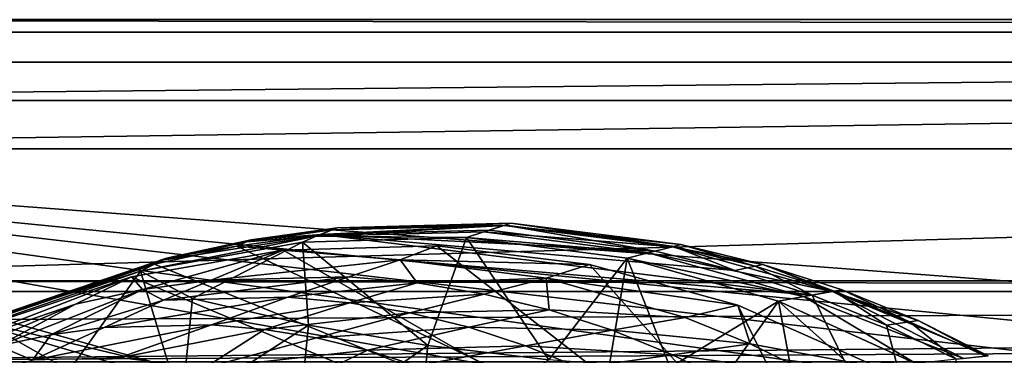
# Model space of a CAD drawing. Header units: metres. Extents: x -1004 to 0, y -808 to 0.
# Tile 41 of 116: x -889 to -768, y -41 to 0. Entities that reach past the tile are written whole.
import ezdxf

# ---------------------------------------------------------------- set-up
doc = ezdxf.new("R2010")
doc.units = ezdxf.units.M

msp = doc.modelspace()

# ---------------------------------------------------------------- linework, layer by layer
at = {"layer": 'top'}
for points in [[(-17.027203, -5.267202, 163.059998), (-987.0271, -5.267202, 163.059998), (-17.027203, -5.267202, 176.059509)], [(-987.0271, -5.267202, 163.059998), (-987.0271, -5.267202, 176.059265), (-17.027203, -5.267202, 176.059509)], [(-17.027203, -5.267202, 176.059509), (-987.0271, -5.267202, 176.059265), (-987.0271, -5.267202, 2050.060059)], [(-987.0271, -5.267202, 2063.060059), (-17.027203, -5.267202, 2063.060059), (-987.0271, -5.267202, 2050.060059)], [(-17.027203, -5.267202, 2063.060059), (-17.027203, -5.267202, 2050.060059), (-987.0271, -5.267202, 2050.060059)], [(-987.0271, -5.267202, 2050.060059), (-17.027203, -5.267202, 2050.060059), (-17.027203, -5.267202, 176.059509)], [(-953.0271, -32.2672, 2063.060059), (-17.027203, -5.267202, 2063.060059), (-987.0271, -5.267202, 2063.060059)], [(-987.0271, -5.267202, 163.059998), (-17.027203, -5.267202, 163.059998), (-953.0271, -32.2672, 163.059998)], [(-953.0271, -32.2672, 2063.060059), (-51.027081, -32.2672, 2063.060059), (-17.027203, -5.267202, 2063.060059)], [(-953.0271, -32.2672, 163.059998), (-17.027203, -5.267202, 163.059998), (-51.027081, -32.2672, 163.059998)], [(-832.025269, -26.230534, 1154.234619), (-852.688477, -26.753551, 1154.234619), (-829.555176, -25.423294, 1052.338989)], [(-852.688477, -26.753551, 1154.234619), (-850.759644, -25.963312, 1052.338989), (-829.555176, -25.423294, 1052.338989)], [(-852.135437, -26.541019, 763.503967), (-829.414124, -25.38866, 851.033203), (-850.091919, -25.701363, 939.653503)], [(-852.135437, -26.541019, 763.503967), (-831.313843, -26.01631, 763.571472), (-829.414124, -25.38866, 851.033203)], [(-850.759644, -25.963312, 1052.338989), (-850.091919, -25.701363, 939.653503), (-828.701904, -25.154947, 939.653503)], [(-829.555176, -25.423294, 1052.338989), (-850.759644, -25.963312, 1052.338989), (-828.701904, -25.154947, 939.653503)], [(-850.091919, -25.701363, 939.653503), (-829.414124, -25.38866, 851.033203), (-828.701904, -25.154947, 939.653503)], [(-832.025269, -26.230534, 1154.234619), (-829.555176, -25.423294, 1052.338989), (-808.750061, -28.048561, 1052.338989)], [(-831.313843, -26.01631, 763.571472), (-810.890808, -28.611797, 763.55658), (-829.414124, -25.38866, 851.033203)], [(-829.555176, -25.423294, 1052.338989), (-828.701904, -25.154947, 939.653503), (-807.713745, -27.798832, 939.653503)], [(-808.750061, -28.048561, 1052.338989), (-829.555176, -25.423294, 1052.338989), (-807.713745, -27.798832, 939.653503)], [(-829.414124, -25.38866, 851.033203), (-808.57959, -28.014883, 851.033264), (-828.701904, -25.154947, 939.653503)], [(-829.414124, -25.38866, 851.033203), (-810.890808, -28.611797, 763.55658), (-808.57959, -28.014883, 851.033264)], [(-828.701904, -25.154947, 939.653503), (-808.57959, -28.014883, 851.033264), (-807.713745, -27.798832, 939.653503)], [(-862.471436, -27.992167, 763.439453), (-852.135437, -26.541019, 763.503967), (-860.709595, -27.190901, 939.653503)], [(-791.515869, -34.050182, 763.464905), (-852.135437, -26.541019, 763.503967), (-862.471436, -27.992167, 763.439453)], [(-861.285156, -27.440174, 1052.338989), (-850.091919, -25.701363, 939.653503), (-850.759644, -25.963312, 1052.338989)], [(-861.285156, -27.440174, 1052.338989), (-860.709595, -27.190901, 939.653503), (-850.091919, -25.701363, 939.653503)], [(-852.688477, -26.753551, 1154.234619), (-861.285156, -27.440174, 1052.338989), (-850.759644, -25.963312, 1052.338989)], [(-860.709595, -27.190901, 939.653503), (-852.135437, -26.541019, 763.503967), (-850.091919, -25.701363, 939.653503)], [(-832.025269, -26.230534, 1154.234619), (-834.138062, -26.929199, 1211.977905), (-852.688477, -26.753551, 1154.234619)], [(-852.135437, -26.541019, 763.503967), (-810.890808, -28.611797, 763.55658), (-831.313843, -26.01631, 763.571472)], [(-791.515869, -34.050182, 763.464905), (-801.038635, -30.997364, 763.519836), (-852.135437, -26.541019, 763.503967)], [(-801.038635, -30.997364, 763.519836), (-810.890808, -28.611797, 763.55658), (-852.135437, -26.541019, 763.503967)], [(-834.138062, -26.929199, 1211.977905), (-832.025269, -26.230534, 1154.234619), (-811.752747, -28.795238, 1154.234619)], [(-811.752747, -28.795238, 1154.234619), (-832.025269, -26.230534, 1154.234619), (-808.750061, -28.048561, 1052.338989)], [(-852.688477, -26.753551, 1154.234619), (-854.394897, -27.473255, 1213.773315), (-874.368042, -31.07576, 1218.051392)], [(-874.368042, -31.07576, 1218.051392), (-871.638428, -29.704609, 1052.338989), (-852.688477, -26.753551, 1154.234619)], [(-854.394897, -27.473255, 1213.773315), (-867.946472, -34.459126, 1216.941772), (-874.368042, -31.07576, 1218.051392)], [(-871.638428, -29.704609, 1052.338989), (-861.285156, -27.440174, 1052.338989), (-852.688477, -26.753551, 1154.234619)], [(-861.285156, -27.440174, 1052.338989), (-871.638428, -29.704609, 1052.338989), (-860.709595, -27.190901, 939.653503)], [(-871.638428, -29.704609, 1052.338989), (-871.153687, -29.474216, 939.653503), (-860.709595, -27.190901, 939.653503)], [(-871.153687, -29.474216, 939.653503), (-862.471436, -27.992167, 763.439453), (-860.709595, -27.190901, 939.653503)], [(-853.641418, -37.738308, 1214.880249), (-867.946472, -34.459126, 1216.941772), (-854.394897, -27.473255, 1213.773315)], [(-834.138062, -26.929199, 1211.977905), (-854.394897, -27.473255, 1213.773315), (-852.688477, -26.753551, 1154.234619)], [(-854.394897, -27.473255, 1213.773315), (-834.138062, -26.929199, 1211.977905), (-838.92804, -40.276146, 1213.695068)], [(-838.92804, -40.276146, 1213.695068), (-853.641418, -37.738308, 1214.880249), (-854.394897, -27.473255, 1213.773315)], [(-834.138062, -26.929199, 1211.977905), (-823.993774, -42.041019, 1213.400513), (-838.92804, -40.276146, 1213.695068)], [(-814.352234, -29.465939, 1212.178589), (-834.138062, -26.929199, 1211.977905), (-811.752747, -28.795238, 1154.234619)], [(-834.138062, -26.929199, 1211.977905), (-814.352234, -29.465939, 1212.178589), (-823.993774, -42.041019, 1213.400513)], [(-808.750061, -28.048561, 1052.338989), (-807.713745, -27.798832, 939.653503), (-797.584534, -30.247812, 939.653503)], [(-808.57959, -28.014883, 851.033264), (-798.52478, -30.447025, 851.033264), (-807.713745, -27.798832, 939.653503)], [(-807.713745, -27.798832, 939.653503), (-798.52478, -30.447025, 851.033264), (-797.584534, -30.247812, 939.653503)], [(-856.787964, -28.459476, 1279.55957), (-875.474487, -31.764521, 1279.424438), (-783.276184, -70.478142, 1278.657349)], [(-875.474487, -31.764521, 1279.424438), (-856.787964, -28.459476, 1279.55957), (-874.098816, -33.356674, 1453.265259)], [(-856.787964, -28.459476, 1279.55957), (-865.658569, -32.178005, 1453.265259), (-874.098816, -33.356674, 1453.265259)], [(-872.631714, -30.217983, 763.355225), (-862.471436, -27.992167, 763.439453), (-871.153687, -29.474216, 939.653503)], [(-862.471436, -27.992167, 763.439453), (-872.631714, -30.217983, 763.355225), (-773.775024, -70.220131, 762.568176)], [(-865.658569, -32.178005, 1453.265259), (-856.787964, -28.459476, 1279.55957), (-842.345947, -29.656265, 1365.944824)], [(-773.775024, -70.220131, 762.568176), (-791.515869, -34.050182, 763.464905), (-862.471436, -27.992167, 763.439453)], [(-837.817932, -27.946949, 1279.622559), (-856.787964, -28.459476, 1279.55957), (-783.276184, -70.478142, 1278.657349)], [(-856.787964, -28.459476, 1279.55957), (-837.817932, -27.946949, 1279.622559), (-842.345947, -29.656265, 1365.944824)], [(-842.345947, -29.656265, 1365.944824), (-837.817932, -27.946949, 1279.622559), (-818.979553, -30.237005, 1279.612305)], [(-783.276184, -70.478142, 1278.657349), (-818.979553, -30.237005, 1279.612305), (-837.817932, -27.946949, 1279.622559)], [(-814.352234, -29.465939, 1212.178589), (-811.752747, -28.795238, 1154.234619), (-792.521973, -34.209667, 1154.234619)], [(-811.752747, -28.795238, 1154.234619), (-808.750061, -28.048561, 1052.338989), (-789.01123, -33.595787, 1052.338989)], [(-792.521973, -34.209667, 1154.234619), (-811.752747, -28.795238, 1154.234619), (-789.01123, -33.595787, 1052.338989)], [(-810.890808, -28.611797, 763.55658), (-801.038635, -30.997364, 763.519836), (-808.57959, -28.014883, 851.033264)], [(-789.01123, -33.595787, 1052.338989), (-808.750061, -28.048561, 1052.338989), (-797.584534, -30.247812, 939.653503)], [(-808.57959, -28.014883, 851.033264), (-801.038635, -30.997364, 763.519836), (-798.52478, -30.447025, 851.033264)], [(-892.118896, -36.872192, 763.13147), (-872.631714, -30.217983, 763.355225), (-891.179199, -36.29105, 939.653503)], [(-872.631714, -30.217983, 763.355225), (-892.118896, -36.872192, 763.13147), (-773.775024, -70.220131, 762.568176)], [(-871.638428, -29.704609, 1052.338989), (-891.488586, -36.465908, 1052.338989), (-871.153687, -29.474216, 939.653503)], [(-891.488586, -36.465908, 1052.338989), (-891.179199, -36.29105, 939.653503), (-871.153687, -29.474216, 939.653503)], [(-891.488586, -36.465908, 1052.338989), (-871.638428, -29.704609, 1052.338989), (-874.368042, -31.07576, 1218.051392)], [(-891.179199, -36.29105, 939.653503), (-872.631714, -30.217983, 763.355225), (-871.153687, -29.474216, 939.653503)], [(-842.345947, -29.656265, 1365.944824), (-848.656494, -31.764261, 1453.265259), (-865.658569, -32.178005, 1453.265259)], [(-840.242249, -32.521564, 1453.265259), (-848.656494, -31.764261, 1453.265259), (-842.345947, -29.656265, 1365.944824)], [(-842.345947, -29.656265, 1365.944824), (-818.979553, -30.237005, 1279.612305), (-824.305542, -31.955015, 1365.944824)], [(-824.305542, -31.955015, 1365.944824), (-840.242249, -32.521564, 1453.265259), (-842.345947, -29.656265, 1365.944824)], [(-818.979553, -30.237005, 1279.612305), (-800.684326, -35.277706, 1279.528931), (-824.305542, -31.955015, 1365.944824)], [(-814.352234, -29.465939, 1212.178589), (-816.504517, -42.619095, 1213.596558), (-823.993774, -42.041019, 1213.400513)], [(-800.684326, -35.277706, 1279.528931), (-818.979553, -30.237005, 1279.612305), (-783.276184, -70.478142, 1278.657349)], [(-816.504517, -42.619095, 1213.596558), (-814.352234, -29.465939, 1212.178589), (-809.023193, -42.986012, 1214.028198)], [(-795.680908, -34.766644, 1214.293213), (-814.352234, -29.465939, 1212.178589), (-792.521973, -34.209667, 1154.234619)], [(-814.352234, -29.465939, 1212.178589), (-795.680908, -34.766644, 1214.293213), (-809.023193, -42.986012, 1214.028198)], [(-798.52478, -30.447025, 851.033264), (-788.811401, -33.565678, 851.033264), (-797.584534, -30.247812, 939.653503)], [(-797.584534, -30.247812, 939.653503), (-788.811401, -33.565678, 851.033264), (-787.799133, -33.388252, 939.653503)], [(-797.584534, -30.247812, 939.653503), (-787.799133, -33.388252, 939.653503), (-789.01123, -33.595787, 1052.338989)], [(-893.327576, -37.581829, 1225.420898), (-891.488586, -36.465908, 1052.338989), (-874.368042, -31.07576, 1218.051392)], [(-893.327576, -37.581829, 1225.420898), (-874.368042, -31.07576, 1218.051392), (-883.162476, -43.331318, 1222.616211)], [(-874.368042, -31.07576, 1218.051392), (-869.300842, -47.927101, 1219.801636), (-883.162476, -43.331318, 1222.616211)], [(-867.946472, -34.459126, 1216.941772), (-869.300842, -47.927101, 1219.801636), (-874.368042, -31.07576, 1218.051392)], [(-801.038635, -30.997364, 763.519836), (-791.515869, -34.050182, 763.464905), (-798.52478, -30.447025, 851.033264)], [(-798.52478, -30.447025, 851.033264), (-791.515869, -34.050182, 763.464905), (-788.811401, -33.565678, 851.033264)], [(-948.0271, -33.606949, 2063.060059), (-56.027115, -33.606968, 2063.060059), (-953.0271, -32.2672, 2063.060059)], [(-56.027115, -33.606968, 2063.060059), (-51.027081, -32.2672, 2063.060059), (-953.0271, -32.2672, 2063.060059)], [(-51.027081, -32.2672, 163.059998), (-56.027115, -33.606968, 163.059998), (-953.0271, -32.2672, 163.059998)], [(-56.027115, -33.606968, 163.059998), (-948.0271, -33.606949, 163.059998), (-953.0271, -32.2672, 163.059998)], [(-893.468384, -37.789986, 1279.220337), (-875.474487, -31.764521, 1279.424438), (-898.313904, -40.592365, 1453.265259)], [(-898.313904, -40.592365, 1453.265259), (-875.474487, -31.764521, 1279.424438), (-882.400513, -35.169529, 1453.265259)], [(-783.276184, -70.478142, 1278.657349), (-875.474487, -31.764521, 1279.424438), (-893.468384, -37.789986, 1279.220337)], [(-875.474487, -31.764521, 1279.424438), (-874.098816, -33.356674, 1453.265259), (-882.400513, -35.169529, 1453.265259)], [(-874.098816, -33.356674, 1453.265259), (-865.658569, -32.178005, 1453.265259), (-871.530457, -34.654106, 1540.657227)], [(-865.658569, -32.178005, 1453.265259), (-848.656494, -31.764261, 1453.265259), (-871.530457, -34.654106, 1540.657227)], [(-871.530457, -34.654106, 1540.657227), (-848.656494, -31.764261, 1453.265259), (-856.1875, -34.288933, 1540.657104)], [(-848.656494, -31.764261, 1453.265259), (-840.242249, -32.521564, 1453.265259), (-856.1875, -34.288933, 1540.657104)], [(-856.1875, -34.288933, 1540.657104), (-840.242249, -32.521564, 1453.265259), (-848.59491, -34.977028, 1540.656982)], [(-848.59491, -34.977028, 1540.656982), (-840.242249, -32.521564, 1453.265259), (-831.98053, -33.89835, 1453.265259)], [(-840.242249, -32.521564, 1453.265259), (-824.305542, -31.955015, 1365.944824), (-831.98053, -33.89835, 1453.265259)], [(-831.98053, -33.89835, 1453.265259), (-824.305542, -31.955015, 1365.944824), (-823.936523, -35.864677, 1453.265259)], [(-824.305542, -31.955015, 1365.944824), (-807.197632, -36.793915, 1365.944824), (-823.936523, -35.864677, 1453.265259)], [(-824.305542, -31.955015, 1365.944824), (-800.684326, -35.277706, 1279.528931), (-807.197632, -36.793915, 1365.944824)], [(-948.0271, -33.606949, 2063.060059), (-944.366821, -37.2672, 2063.060059), (-56.027115, -33.606968, 2063.060059)], [(-56.027115, -33.606968, 163.059998), (-944.366821, -37.2672, 163.059998), (-948.0271, -33.606949, 163.059998)], [(-944.366821, -37.2672, 2063.060059), (-943.0271, -42.2672, 2063.060059), (-56.027115, -33.606968, 2063.060059)], [(-943.0271, -42.2672, 163.059998), (-944.366821, -37.2672, 163.059998), (-56.027115, -33.606968, 163.059998)], [(-56.027115, -33.606968, 2063.060059), (-943.0271, -42.2672, 2063.060059), (-59.687374, -37.267273, 2063.060059)], [(-59.687374, -37.267273, 163.059998), (-943.0271, -42.2672, 163.059998), (-56.027115, -33.606968, 163.059998)], [(-882.400513, -35.169529, 1453.265259), (-874.098816, -33.356674, 1453.265259), (-891.88385, -40.312008, 1634.25647)], [(-874.098816, -33.356674, 1453.265259), (-885.420227, -38.921398, 1634.25647), (-891.88385, -40.312008, 1634.25647)], [(-871.530457, -34.654106, 1540.657227), (-885.420227, -38.921398, 1634.25647), (-874.098816, -33.356674, 1453.265259)], [(-841.140503, -36.224461, 1540.65686), (-848.59491, -34.977028, 1540.656982), (-831.98053, -33.89835, 1453.265259)], [(-841.140503, -36.224461, 1540.65686), (-831.98053, -33.89835, 1453.265259), (-823.936523, -35.864677, 1453.265259)], [(-789.01123, -33.595787, 1052.338989), (-772.863892, -41.865013, 1110.782471), (-792.521973, -34.209667, 1154.234619)], [(-791.515869, -34.050182, 763.464905), (-782.359558, -37.737873, 763.392456), (-788.811401, -33.565678, 851.033264)], [(-787.799133, -33.388252, 939.653503), (-778.421326, -37.163967, 939.653503), (-789.01123, -33.595787, 1052.338989)], [(-778.421326, -37.163967, 939.653503), (-769.799988, -41.542919, 994.731995), (-789.01123, -33.595787, 1052.338989)], [(-769.799988, -41.542919, 994.731995), (-772.863892, -41.865013, 1110.782471), (-789.01123, -33.595787, 1052.338989)], [(-788.811401, -33.565678, 851.033264), (-779.50293, -37.315025, 851.033264), (-787.799133, -33.388252, 939.653503)], [(-788.811401, -33.565678, 851.033264), (-782.359558, -37.737873, 763.392456), (-779.50293, -37.315025, 851.033264)], [(-787.799133, -33.388252, 939.653503), (-779.50293, -37.315025, 851.033264), (-778.421326, -37.163967, 939.653503)], [(-891.88385, -40.312008, 1634.25647), (-904.2901, -44.471645, 1634.25647), (-882.400513, -35.169529, 1453.265259)], [(-904.2901, -44.471645, 1634.25647), (-898.313904, -40.592365, 1453.265259), (-882.400513, -35.169529, 1453.265259)], [(-878.852112, -38.016354, 1634.25647), (-885.420227, -38.921398, 1634.25647), (-871.530457, -34.654106, 1540.657227)], [(-878.852112, -38.016354, 1634.25647), (-856.1875, -34.288933, 1540.657104), (-865.623779, -37.69347, 1634.25647)], [(-856.1875, -34.288933, 1540.657104), (-878.852112, -38.016354, 1634.25647), (-871.530457, -34.654106, 1540.657227)], [(-869.300842, -47.927101, 1219.801636), (-867.946472, -34.459126, 1216.941772), (-853.641418, -37.738308, 1214.880249)], [(-865.623779, -37.69347, 1634.25647), (-856.1875, -34.288933, 1540.657104), (-848.59491, -34.977028, 1540.656982)], [(-865.623779, -37.69347, 1634.25647), (-848.59491, -34.977028, 1540.656982), (-859.074707, -38.270039, 1634.25647)], [(-859.074707, -38.270039, 1634.25647), (-848.59491, -34.977028, 1540.656982), (-841.140503, -36.224461, 1540.65686)], [(-809.023193, -42.986012, 1214.028198), (-795.680908, -34.766644, 1214.293213), (-801.560974, -43.135281, 1214.701538)], [(-795.680908, -34.766644, 1214.293213), (-794.128967, -43.060417, 1215.622437), (-801.560974, -43.135281, 1214.701538)], [(-792.521973, -34.209667, 1154.234619), (-778.724854, -42.481342, 1218.428589), (-795.680908, -34.766644, 1214.293213)], [(-786.738403, -42.754925, 1216.796997), (-795.680908, -34.766644, 1214.293213), (-779.402771, -42.210243, 1218.233276)], [(-779.402771, -42.210243, 1218.233276), (-795.680908, -34.766644, 1214.293213), (-778.724854, -42.481342, 1218.428589)], [(-795.680908, -34.766644, 1214.293213), (-786.738403, -42.754925, 1216.796997), (-794.128967, -43.060417, 1215.622437)], [(-772.863892, -41.865013, 1110.782471), (-778.724854, -42.481342, 1218.428589), (-792.521973, -34.209667, 1154.234619)], [(-782.359558, -37.737873, 763.392456), (-791.515869, -34.050182, 763.464905), (-773.775024, -70.220131, 762.568176)], [(-852.640442, -39.321369, 1634.25647), (-859.074707, -38.270039, 1634.25647), (-841.140503, -36.224461, 1540.65686)], [(-852.640442, -39.321369, 1634.25647), (-841.140503, -36.224461, 1540.65686), (-833.883118, -38.004112, 1540.656616)], [(-841.140503, -36.224461, 1540.65686), (-823.936523, -35.864677, 1453.265259), (-833.883118, -38.004112, 1540.656616)], [(-833.883118, -38.004112, 1540.656616), (-823.936523, -35.864677, 1453.265259), (-816.169067, -38.382133, 1453.265259)], [(-823.936523, -35.864677, 1453.265259), (-807.197632, -36.793915, 1365.944824), (-816.169067, -38.382133, 1453.265259)], [(-800.684326, -35.277706, 1279.528931), (-799.146362, -40.058331, 1365.944824), (-807.197632, -36.793915, 1365.944824)], [(-783.330994, -42.956921, 1279.374268), (-800.684326, -35.277706, 1279.528931), (-783.276184, -70.478142, 1278.657349)], [(-800.684326, -35.277706, 1279.528931), (-783.330994, -42.956921, 1279.374268), (-799.146362, -40.058331, 1365.944824)], [(-943.0271, -42.2672, 2063.060059), (-61.027081, -42.267323, 2063.060059), (-59.687374, -37.267273, 2063.060059)], [(-59.687374, -37.267273, 163.059998), (-61.027081, -42.267323, 163.059998), (-943.0271, -42.2672, 163.059998)], [(-773.775024, -70.220131, 762.568176), (-892.118896, -36.872192, 763.13147), (-910.007324, -46.099503, 762.844849)], [(-884.440125, -56.036221, 1226.682251), (-897.979309, -49.420689, 1230.280518), (-893.327576, -37.581829, 1225.420898)], [(-883.162476, -43.331318, 1222.616211), (-884.440125, -56.036221, 1226.682251), (-893.327576, -37.581829, 1225.420898)], [(-807.197632, -36.793915, 1365.944824), (-799.146362, -40.058331, 1365.944824), (-816.169067, -38.382133, 1453.265259)], [(-782.359558, -37.737873, 763.392456), (-773.741089, -41.957493, 763.304749), (-779.50293, -37.315025, 851.033264)], [(-779.50293, -37.315025, 851.033264), (-770.102051, -41.574966, 878.622253), (-778.421326, -37.163967, 939.653503)], [(-779.50293, -37.315025, 851.033264), (-773.741089, -41.957493, 763.304749), (-770.102051, -41.574966, 878.622253)], [(-778.421326, -37.163967, 939.653503), (-770.102051, -41.574966, 878.622253), (-769.799988, -41.542919, 994.731995)], [(-783.276184, -70.478142, 1278.657349), (-893.468384, -37.789986, 1279.220337), (-910.375854, -46.403618, 1278.951538)], [(-887.675659, -42.065689, 1731.960449), (-878.852112, -38.016354, 1634.25647), (-865.623779, -37.69347, 1634.25647)], [(-887.675659, -42.065689, 1731.960449), (-865.623779, -37.69347, 1634.25647), (-876.994202, -41.794182, 1731.960449)], [(-885.420227, -38.921398, 1634.25647), (-878.852112, -38.016354, 1634.25647), (-887.675659, -42.065689, 1731.960449)], [(-876.994202, -41.794182, 1731.960449), (-865.623779, -37.69347, 1634.25647), (-859.074707, -38.270039, 1634.25647)], [(-859.074707, -38.270039, 1634.25647), (-866.496887, -43.052418, 1731.960571), (-876.994202, -41.794182, 1731.960449)], [(-869.300842, -47.927101, 1219.801636), (-853.641418, -37.738308, 1214.880249), (-855.019287, -51.440273, 1217.975952)], [(-866.496887, -43.052418, 1731.960571), (-859.074707, -38.270039, 1634.25647), (-852.640442, -39.321369, 1634.25647)], [(-855.019287, -51.440273, 1217.975952), (-853.641418, -37.738308, 1214.880249), (-838.92804, -40.276146, 1213.695068)], [(-846.370361, -40.825253, 1634.25647), (-852.640442, -39.321369, 1634.25647), (-833.883118, -38.004112, 1540.656616)], [(-846.370361, -40.825253, 1634.25647), (-833.883118, -38.004112, 1540.656616), (-826.875916, -40.281223, 1540.656372)], [(-826.875916, -40.281223, 1540.656372), (-833.883118, -38.004112, 1540.656616), (-816.169067, -38.382133, 1453.265259)], [(-816.169067, -38.382133, 1453.265259), (-808.729126, -41.405384, 1453.265259), (-826.875916, -40.281223, 1540.656372)], [(-816.169067, -38.382133, 1453.265259), (-799.146362, -40.058331, 1365.944824), (-808.729126, -41.405384, 1453.265259)], [(-773.741089, -41.957493, 763.304749), (-782.359558, -37.737873, 763.392456), (-773.775024, -70.220131, 762.568176)], [(-891.88385, -40.312008, 1634.25647), (-885.420227, -38.921398, 1634.25647), (-887.675659, -42.065689, 1731.960449)], [(-846.370361, -40.825253, 1634.25647), (-866.496887, -43.052418, 1731.960571), (-852.640442, -39.321369, 1634.25647)], [(-799.146362, -40.058331, 1365.944824), (-791.494873, -43.815121, 1365.944824), (-808.729126, -41.405384, 1453.265259)], [(-783.330994, -42.956921, 1279.374268), (-791.494873, -43.815121, 1365.944824), (-799.146362, -40.058331, 1365.944824)], [(-905.454346, -47.743015, 1829.659912), (-891.88385, -40.312008, 1634.25647), (-887.675659, -42.065689, 1731.960449)], [(-856.495056, -45.732166, 1731.960693), (-866.496887, -43.052418, 1731.960571), (-846.370361, -40.825253, 1634.25647)], [(-840.309082, -42.753147, 1634.25647), (-856.495056, -45.732166, 1731.960693), (-846.370361, -40.825253, 1634.25647)], [(-840.319458, -54.112633, 1216.92627), (-855.019287, -51.440273, 1217.975952), (-838.92804, -40.276146, 1213.695068)], [(-840.309082, -42.753147, 1634.25647), (-846.370361, -40.825253, 1634.25647), (-826.875916, -40.281223, 1540.656372)], [(-838.92804, -40.276146, 1213.695068), (-823.993774, -42.041019, 1213.400513), (-840.319458, -54.112633, 1216.92627)], [(-820.164917, -43.014778, 1540.656128), (-840.309082, -42.753147, 1634.25647), (-826.875916, -40.281223, 1540.656372)], [(-808.729126, -41.405384, 1453.265259), (-820.164917, -43.014778, 1540.656128), (-826.875916, -40.281223, 1540.656372)], [(-808.729126, -41.405384, 1453.265259), (-801.659546, -44.883778, 1453.265381), (-820.164917, -43.014778, 1540.656128)], [(-808.729126, -41.405384, 1453.265259), (-791.494873, -43.815121, 1365.944824), (-801.659546, -44.883778, 1453.265381)]]:
    msp.add_3dface(points, dxfattribs=at)
at = {"layer": 'top0123413'}
for points in [[(-1002.510071, -1.527202, 175), (-1.527202, -1.527202, 175), (-1004.037292, 0)], [(-1.527202, -1.527202, 175), (0, 0), (-1004.037292, 0)], [(0, 0), (-994.037292, -10), (-1004.037292, 0)], [(-10, -10), (-994.037292, -10), (0, 0)], [(-1002.510071, -1.527202, 175), (-982.615723, -15.961353, 175), (-1.527202, -1.527202, 175)], [(-982.615723, -15.961353, 175), (-21.421595, -15.961353, 175), (-1.527202, -1.527202, 175)], [(-994.037292, -10, 90), (-994.037292, -10), (-10, -10, 90)], [(-994.037292, -10), (-10, -10), (-10, -10, 90)], [(-994.037292, -794.032166, 90), (-994.037292, -10, 90), (-787.024658, -763.271118, 90)], [(-787.024658, -763.271118, 90), (-994.037292, -10, 90), (-533.424561, -638.481384, 90)], [(-994.037292, -10, 90), (-526.238708, -632.856445, 90), (-533.424561, -638.481384, 90)], [(-10, -10, 90), (-502.018646, -625.846375, 90), (-994.037292, -10, 90)], [(-502.018646, -625.846375, 90), (-510.034576, -626.560547, 90), (-994.037292, -10, 90)], [(-994.037292, -10, 90), (-510.034576, -626.560547, 90), (-518.256042, -628.853394, 90)], [(-518.256042, -628.853394, 90), (-526.238708, -632.856445, 90), (-994.037292, -10, 90)], [(-665.157715, -52.554413, 163.059708), (-610.580078, -52.505119, 163.059708), (-982.615723, -15.961353, 163.059708)], [(-610.580078, -52.505119, 163.059708), (-502.018616, -52.467403, 163.059708), (-982.615723, -15.961353, 163.059708)], [(-982.615723, -15.961353, 163.059708), (-502.018616, -52.467403, 163.059708), (-21.421595, -15.961353, 163.059708)], [(-940.679016, -53.268463, 163.059708), (-884.233154, -53.035744, 163.059708), (-982.615723, -15.961353, 163.059708)], [(-884.233154, -53.035744, 163.059708), (-829.538391, -52.861641, 163.059708), (-982.615723, -15.961353, 163.059708)], [(-982.615723, -15.961353, 163.059708), (-829.538391, -52.861641, 163.059708), (-774.585693, -52.727356, 163.059708)], [(-774.585693, -52.727356, 163.059708), (-718.555603, -52.625156, 163.059708), (-982.615723, -15.961353, 163.059708)], [(-718.555603, -52.625156, 163.059708), (-665.157715, -52.554413, 163.059708), (-982.615723, -15.961353, 163.059708)], [(-982.615723, -15.961353, 163.059708), (-21.421595, -15.961353, 163.059708), (-982.615723, -15.961353, 175)], [(-21.421595, -15.961353, 163.059708), (-21.421595, -15.961353, 175), (-982.615723, -15.961353, 175)]]:
    msp.add_3dface(points, dxfattribs=at)

doc.saveas('drawing.dxf')
